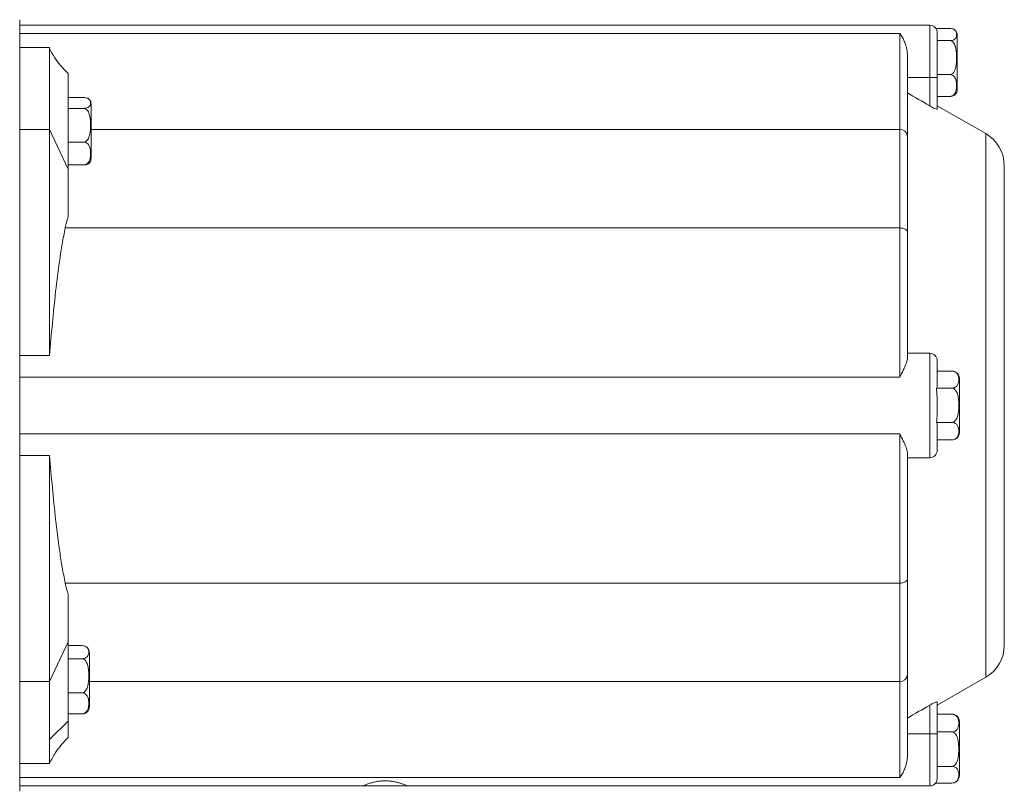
# Model space of a CAD drawing. Header units: millimetres. Extents: x 62 to 845, y 148 to 834.
# Tile 10 of 27: x 249 to 381, y 202 to 305. Entities that reach past the tile are written whole.
import ezdxf

# ---------------------------------------------------------------- set-up
doc = ezdxf.new("R2010")
doc.units = ezdxf.units.MM

msp = doc.modelspace()

# ---------------------------------------------------------------- linework, layer by layer
at = {"color": 7, "linetype": 'Continuous', "lineweight": 15}
for p, q in [((248.82, 201.79), (248.82, 305.24)), ((370.82, 304.51), (248.82, 304.51)), ((371.65, 304.07), (373.5, 304.07)), ((366.82, 303.4), (248.82, 303.4)), ((366.82, 290.51), (366.82, 303.4)), ((371.81, 302.43), (373.5, 302.43)), ((371.82, 303.44), (371.82, 302.56)), ((371.82, 302.32), (371.82, 297.51)), ((374.5, 300.09), (374.5, 303.13)), ((252.82, 301.51), (248.82, 301.51)), ((252.82, 301.51), (252.82, 290.51)), ((367.82, 300.61), (367.82, 289.67)), ((374.5, 295.89), (374.5, 300.09)), ((255.32, 298.01), (255.32, 285.21)), ((370.82, 297.51), (367.82, 297.51)), ((370.82, 297.51), (371.82, 297.51)), ((370.82, 293.68), (370.82, 297.51)), ((371.82, 297.88), (373.5, 297.88)), ((371.82, 297.51), (371.82, 293.26)), ((255.32, 294.81), (257.39, 294.81)), ((371.82, 294.95), (373.5, 294.95)), ((255.32, 293.35), (257.39, 293.35)), ((258.39, 291.01), (258.39, 293.9)), ((378.32, 289.96), (371.82, 293.71)), ((252.82, 290.51), (248.82, 290.51)), ((255.32, 285.21), (252.82, 290.51)), ((252.82, 290.51), (252.82, 260.23)), ((258.39, 286.66), (258.39, 291.01)), ((366.82, 277.33), (366.82, 290.51)), ((367.82, 289.67), (367.82, 276.78)), ((255.32, 288.82), (257.39, 288.82)), ((255.32, 285.76), (257.39, 285.76)), ((255.32, 285.21), (255.32, 278.87)), ((380.82, 221.4), (380.82, 285.63)), ((366.82, 277.33), (254.93, 277.33)), ((366.82, 257.3), (366.82, 277.33)), ((367.82, 276.78), (367.82, 259.79)), ((252.82, 260.23), (248.82, 260.23)), ((370.82, 260.51), (367.82, 260.51)), ((370.82, 246.51), (370.82, 260.51)), ((371.82, 259.51), (371.82, 256.2)), ((371.82, 258.13), (373.78, 258.13)), ((366.82, 257.3), (248.82, 257.3)), ((374.79, 253.54), (374.79, 257.13)), ((371.72, 255.85), (373.79, 255.85)), ((374.79, 249.89), (374.79, 253.54)), ((371.72, 251.23), (373.79, 251.23)), ((371.82, 250.86), (371.82, 247.51)), ((366.82, 249.73), (248.82, 249.73)), ((366.82, 229.7), (366.82, 249.73)), ((371.82, 248.89), (373.79, 248.89)), ((373.71, 248.9), (373.81, 248.89)), ((367.82, 247.23), (367.82, 230.24)), ((248.82, 246.79), (252.82, 246.79)), ((252.82, 246.79), (252.82, 216.51)), ((370.82, 246.51), (367.82, 246.51)), ((366.82, 229.7), (254.93, 229.7)), ((366.82, 216.51), (366.82, 229.7)), ((367.82, 230.24), (367.82, 217.35)), ((255.32, 228.16), (255.32, 221.82)), ((255.32, 221.82), (252.82, 216.51)), ((255.32, 221.82), (255.32, 211.21)), ((255.32, 221.32), (257.16, 221.32)), ((255.32, 219.57), (257.16, 219.57)), ((258.16, 217.23), (258.16, 220.36)), ((252.82, 216.51), (248.82, 216.51)), ((252.82, 216.51), (252.82, 208.74)), ((258.16, 213.13), (258.16, 217.23)), ((366.82, 203.63), (366.82, 216.51)), ((367.82, 217.35), (367.82, 206.42)), ((371.82, 213.32), (378.32, 217.07)), ((255.32, 215), (257.16, 215)), ((370.82, 209.51), (370.82, 213.35)), ((371.82, 213.77), (371.82, 209.51)), ((252.82, 208.74), (255.32, 211.21)), ((255.32, 212.17), (257.16, 212.17)), ((255.32, 211.21), (255.32, 209.01)), ((371.82, 212.13), (373.79, 212.13)), ((374.12, 212.07), (374.08, 212.09)), ((374.79, 207.45), (374.79, 211.13)), ((252.82, 208.74), (252.82, 205.51)), ((370.82, 209.51), (367.82, 209.51)), ((370.82, 209.51), (371.82, 209.51)), ((371.82, 209.75), (373.79, 209.75)), ((371.82, 209.51), (371.82, 203.65)), ((374.79, 203.89), (374.79, 207.45)), ((252.82, 205.51), (248.82, 205.51)), ((371.82, 205.13), (373.79, 205.13)), ((366.82, 203.63), (248.82, 203.63)), ((248.82, 202.51), (294.82, 202.51)), ((294.82, 202.51), (300.82, 202.51)), ((300.82, 202.51), (370.82, 202.51)), ((371.6, 202.9), (373.79, 202.9)), ((374.08, 202.94), (374.18, 202.98))]:
    msp.add_line(p, q, dxfattribs=at)
at = {"color": 8, "linetype": 'Continuous', "lineweight": 15}
for p, q in [((370.82, 297.51), (370.82, 304.51)), ((366.82, 290.51), (258.39, 290.51)), ((378.32, 217.07), (378.32, 289.96)), ((366.82, 216.51), (258.16, 216.51)), ((370.82, 202.51), (370.82, 209.51))]:
    msp.add_line(p, q, dxfattribs=at)
at = {"color": 7, "linetype": 'Continuous', "lineweight": 15, "flags": 128}
for points in [[(367.82, 276.78), (367.8, 276.89), (367.74, 276.99), (367.65, 277.08), (367.53, 277.17), (367.37, 277.23), (367.2, 277.28), (367.01, 277.31), (366.82, 277.33)], [(366.82, 229.7), (367.01, 229.71), (367.2, 229.74), (367.37, 229.79), (367.53, 229.86), (367.65, 229.94), (367.74, 230.04), (367.8, 230.14), (367.82, 230.24)]]:
    msp.add_lwpolyline(points, dxfattribs=at)
at = {"color": 7, "linetype": 'Continuous', "lineweight": 15}
for centre, radius, start, end in [((370.82, 303.51), 1, 16.2198, 90), ((373.5, 303.13), 1, 0, 41.5802), ((373.5, 295.89), 1, 318.4518, 0), ((257.39, 293.9), 1, 0, 37.7701), ((366.89, 289.59), 0.931, 5.3668, 94.5118), ((375.82, 285.63), 5, 0, 60), ((257.39, 286.66), 1, 322.319, 0), ((370.82, 259.51), 1, 0, 90), ((373.79, 257.13), 1, 69.7248, 96.9958), ((373.79, 257.13), 1, 0, 54.3654), ((373.79, 249.89), 1, 305.5462, 0), ((370.82, 247.51), 1, 270, 360), ((257.16, 220.36), 1, 0, 40.5983), ((375.82, 221.4), 5, 300, 0), ((366.89, 217.44), 0.931, 265.4884, 354.6331), ((257.16, 213.13), 1, 315.0104, 0), ((373.79, 211.13), 1, 0, 55.9436), ((373.79, 203.89), 1, 307.7858, 0), ((370.82, 203.51), 1, 270, 324.7041)]:
    msp.add_arc(centre, radius, start, end, dxfattribs=at)
for points, knots in [([(371.82, 303.44), (371.83, 303.56), (371.84, 303.68), (371.78, 303.79), (371.78, 303.79)], [0, 0, 0, 0, 0.990812, 1, 1, 1, 1]), ([(373.5, 304.07), (373.61, 304.07), (373.72, 304.06), (373.91, 304.01), (373.99, 303.98), (374.17, 303.88), (374.25, 303.8), (374.35, 303.65), (374.38, 303.57), (374.41, 303.41), (374.42, 303.33), (374.42, 303.17), (374.41, 303.09), (374.38, 302.94), (374.35, 302.86), (374.25, 302.7), (374.17, 302.62), (373.98, 302.52), (373.91, 302.49), (373.72, 302.45), (373.61, 302.43), (373.5, 302.43)], [0, 0, 0, 0, 0.0625, 0.0625, 0.125, 0.125, 0.25, 0.25, 0.375, 0.375, 0.5, 0.5, 0.625, 0.625, 0.75, 0.75, 0.875, 0.875, 0.9375, 0.9375, 1, 1, 1, 1]), ([(367.82, 300.61), (367.82, 300.91), (367.78, 301.19), (367.65, 301.72), (367.57, 301.97), (367.38, 302.44), (367.27, 302.65), (367.05, 303.05), (366.93, 303.23), (366.82, 303.4)], [0, 0, 0, 0, 0.25, 0.25, 0.5, 0.5, 0.75, 0.75, 1, 1, 1, 1]), ([(373.5, 302.43), (373.61, 302.43), (373.72, 302.39), (373.91, 302.27), (373.98, 302.18), (374.11, 302), (374.16, 301.9), (374.24, 301.69), (374.27, 301.58), (374.35, 301.26), (374.38, 301.04), (374.41, 300.6), (374.42, 300.38), (374.42, 299.93), (374.41, 299.71), (374.38, 299.27), (374.35, 299.05), (374.25, 298.62), (374.17, 298.4), (373.98, 298.13), (373.91, 298.04), (373.72, 297.92), (373.61, 297.88), (373.5, 297.88)], [0, 0, 0, 0, 0.0625, 0.0625, 0.125, 0.125, 0.1875, 0.1875, 0.25, 0.25, 0.375, 0.375, 0.5, 0.5, 0.625, 0.625, 0.75, 0.75, 0.875, 0.875, 0.9375, 0.9375, 1, 1, 1, 1]), ([(255.32, 298.01), (254.97, 298.37), (254.32, 299.02), (253.47, 300.13), (253.04, 300.92), (252.82, 301.33)], [0, 0, 0, 0, 0.363582, 0.672005, 1, 1, 1, 1]), ([(373.5, 297.88), (373.61, 297.88), (373.72, 297.85), (373.91, 297.77), (373.99, 297.71), (374.17, 297.53), (374.25, 297.4), (374.35, 297.12), (374.38, 296.98), (374.41, 296.7), (374.42, 296.56), (374.42, 296.27), (374.41, 296.13), (374.38, 295.85), (374.35, 295.71), (374.25, 295.43), (374.17, 295.29), (373.98, 295.12), (373.91, 295.06), (373.72, 294.98), (373.61, 294.95), (373.5, 294.95)], [0, 0, 0, 0, 0.0625, 0.0625, 0.125, 0.125, 0.25, 0.25, 0.375, 0.375, 0.5, 0.5, 0.625, 0.625, 0.75, 0.75, 0.875, 0.875, 0.9375, 0.9375, 1, 1, 1, 1]), ([(257.39, 294.81), (257.5, 294.81), (257.61, 294.79), (257.8, 294.75), (257.88, 294.73), (258.07, 294.64), (258.14, 294.57), (258.24, 294.43), (258.27, 294.36), (258.31, 294.22), (258.31, 294.15), (258.31, 294.01), (258.31, 293.94), (258.27, 293.79), (258.24, 293.72), (258.14, 293.59), (258.06, 293.52), (257.87, 293.43), (257.8, 293.4), (257.61, 293.36), (257.5, 293.35), (257.39, 293.35)], [0, 0, 0, 0, 0.0625, 0.0625, 0.125, 0.125, 0.25, 0.25, 0.375, 0.375, 0.5, 0.5, 0.625, 0.625, 0.75, 0.75, 0.875, 0.875, 0.9375, 0.9375, 1, 1, 1, 1]), ([(373.5, 294.95), (373.56, 294.96), (373.67, 294.96), (373.86, 295), (374.07, 295.08), (374.21, 295.17), (374.24, 295.23), (374.24, 295.24)], [0, 0, 0, 0, 0.152008, 0.303524, 0.545745, 0.951763, 1, 1, 1, 1]), ([(257.39, 293.35), (257.5, 293.35), (257.61, 293.31), (257.8, 293.18), (257.88, 293.1), (258, 292.92), (258.05, 292.81), (258.13, 292.61), (258.16, 292.5), (258.24, 292.18), (258.27, 291.96), (258.31, 291.53), (258.31, 291.31), (258.31, 290.87), (258.31, 290.65), (258.27, 290.21), (258.24, 289.99), (258.14, 289.56), (258.06, 289.35), (257.88, 289.07), (257.8, 288.99), (257.61, 288.86), (257.5, 288.82), (257.39, 288.82)], [0, 0, 0, 0, 0.0625, 0.0625, 0.125, 0.125, 0.1875, 0.1875, 0.25, 0.25, 0.375, 0.375, 0.5, 0.5, 0.625, 0.625, 0.75, 0.75, 0.875, 0.875, 0.9375, 0.9375, 1, 1, 1, 1]), ([(371.82, 293.26), (371.82, 293.25), (371.81, 293.24), (371.78, 293.24), (371.76, 293.24), (371.68, 293.26), (371.6, 293.29), (371.4, 293.37), (371.29, 293.42), (371.06, 293.54), (370.94, 293.61), (370.82, 293.68)], [0, 0, 0, 0, 0.125, 0.125, 0.25, 0.25, 0.5, 0.5, 0.75, 0.75, 1, 1, 1, 1]), ([(257.39, 288.82), (257.5, 288.82), (257.61, 288.8), (257.8, 288.71), (257.88, 288.65), (258.07, 288.47), (258.14, 288.32), (258.24, 288.03), (258.27, 287.88), (258.31, 287.59), (258.31, 287.44), (258.31, 287.14), (258.31, 286.99), (258.27, 286.7), (258.24, 286.55), (258.14, 286.26), (258.06, 286.11), (257.87, 285.93), (257.8, 285.87), (257.61, 285.79), (257.5, 285.76), (257.39, 285.76)], [0, 0, 0, 0, 0.0625, 0.0625, 0.125, 0.125, 0.25, 0.25, 0.375, 0.375, 0.5, 0.5, 0.625, 0.625, 0.75, 0.75, 0.875, 0.875, 0.9375, 0.9375, 1, 1, 1, 1]), ([(257.39, 285.76), (257.45, 285.76), (257.57, 285.76), (257.75, 285.8), (257.96, 285.87), (258.13, 285.97), (258.15, 286.04), (258.16, 286.07)], [0, 0, 0, 0, 0.130878, 0.261333, 0.469878, 0.819461, 1, 1, 1, 1]), ([(254.93, 277.33), (254.78, 276.62), (254.64, 275.91), (254.4, 274.49), (254.29, 273.78), (253.98, 271.65), (253.8, 270.23), (253.32, 265.95), (253.06, 263.09), (252.82, 260.23)], [0, 0, 0, 0, 0.125, 0.125, 0.25, 0.25, 0.5, 0.5, 1, 1, 1, 1]), ([(367.82, 259.79), (367.77, 259.56), (367.63, 258.91), (367.12, 257.96), (366.82, 257.31), (366.82, 257.3)], [0, 0, 0, 0, 0.358439, 0.99573, 1, 1, 1, 1]), ([(373.79, 258.13), (373.91, 258.13), (374.02, 258.11), (374.2, 258.05), (374.28, 258), (374.47, 257.86), (374.54, 257.76), (374.64, 257.54), (374.67, 257.43), (374.71, 257.21), (374.71, 257.1), (374.71, 256.88), (374.71, 256.77), (374.67, 256.55), (374.64, 256.44), (374.54, 256.22), (374.46, 256.11), (374.28, 255.97), (374.2, 255.93), (374.01, 255.87), (373.9, 255.85), (373.79, 255.85)], [0, 0, 0, 0, 0.0625, 0.0625, 0.125, 0.125, 0.25, 0.25, 0.375, 0.375, 0.5, 0.5, 0.625, 0.625, 0.75, 0.75, 0.875, 0.875, 0.9375, 0.9375, 1, 1, 1, 1]), ([(371.72, 255.85), (371.77, 255.22), (371.82, 254.46), (371.82, 253.7), (371.82, 253.58)], [0, 0, 0, 0, 0.836601, 1, 1, 1, 1]), ([(373.79, 255.85), (373.9, 255.85), (374.02, 255.81), (374.2, 255.68), (374.28, 255.59), (374.4, 255.41), (374.45, 255.3), (374.53, 255.09), (374.57, 254.99), (374.64, 254.66), (374.67, 254.44), (374.71, 253.99), (374.71, 253.76), (374.71, 253.31), (374.71, 253.09), (374.67, 252.64), (374.64, 252.42), (374.54, 251.98), (374.46, 251.77), (374.28, 251.49), (374.2, 251.4), (374.01, 251.27), (373.9, 251.23), (373.79, 251.23)], [0, 0, 0, 0, 0.0625, 0.0625, 0.125, 0.125, 0.1875, 0.1875, 0.25, 0.25, 0.375, 0.375, 0.5, 0.5, 0.625, 0.625, 0.75, 0.75, 0.875, 0.875, 0.9375, 0.9375, 1, 1, 1, 1]), ([(371.82, 253.53), (371.82, 253.15), (371.82, 252.76), (371.8, 251.99), (371.79, 251.61), (371.72, 251.23)], [0, 0, 0, 0, 0.5, 0.5, 1, 1, 1, 1]), ([(373.79, 251.23), (373.91, 251.23), (374.02, 251.21), (374.2, 251.14), (374.28, 251.1), (374.47, 250.96), (374.54, 250.85), (374.64, 250.63), (374.67, 250.51), (374.71, 250.29), (374.71, 250.17), (374.71, 249.95), (374.71, 249.83), (374.67, 249.61), (374.64, 249.5), (374.54, 249.27), (374.46, 249.17), (374.28, 249.02), (374.2, 248.98), (374.01, 248.92), (373.9, 248.89), (373.79, 248.89)], [0, 0, 0, 0, 0.0625, 0.0625, 0.125, 0.125, 0.25, 0.25, 0.375, 0.375, 0.5, 0.5, 0.625, 0.625, 0.75, 0.75, 0.875, 0.875, 0.9375, 0.9375, 1, 1, 1, 1]), ([(366.82, 249.73), (366.82, 249.72), (367.12, 249.06), (367.63, 248.11), (367.77, 247.47), (367.82, 247.23)], [0, 0, 0, 0, 0.00427, 0.641561, 1, 1, 1, 1]), ([(252.82, 246.79), (253.06, 243.94), (253.32, 241.08), (253.8, 236.8), (253.98, 235.38), (254.29, 233.24), (254.4, 232.53), (254.64, 231.11), (254.78, 230.41), (254.93, 229.7)], [0, 0, 0, 0, 0.5, 0.5, 0.75, 0.75, 0.875, 0.875, 1, 1, 1, 1]), ([(257.16, 221.32), (257.27, 221.32), (257.38, 221.3), (257.57, 221.26), (257.64, 221.22), (257.83, 221.12), (257.91, 221.03), (258.01, 220.87), (258.04, 220.78), (258.07, 220.62), (258.08, 220.53), (258.08, 220.36), (258.07, 220.28), (258.04, 220.11), (258.01, 220.02), (257.9, 219.86), (257.83, 219.78), (257.64, 219.67), (257.56, 219.64), (257.38, 219.59), (257.27, 219.57), (257.16, 219.57)], [0, 0, 0, 0, 0.0625, 0.0625, 0.125, 0.125, 0.25, 0.25, 0.375, 0.375, 0.5, 0.5, 0.625, 0.625, 0.75, 0.75, 0.875, 0.875, 0.9375, 0.9375, 1, 1, 1, 1]), ([(257.16, 219.57), (257.27, 219.57), (257.38, 219.53), (257.57, 219.4), (257.64, 219.32), (257.77, 219.13), (257.82, 219.03), (257.9, 218.82), (257.93, 218.72), (258.01, 218.39), (258.04, 218.17), (258.07, 217.73), (258.08, 217.51), (258.08, 217.06), (258.07, 216.84), (258.04, 216.4), (258.01, 216.17), (257.9, 215.74), (257.83, 215.53), (257.64, 215.25), (257.57, 215.16), (257.38, 215.04), (257.27, 215), (257.16, 215)], [0, 0, 0, 0, 0.0625, 0.0625, 0.125, 0.125, 0.1875, 0.1875, 0.25, 0.25, 0.375, 0.375, 0.5, 0.5, 0.625, 0.625, 0.75, 0.75, 0.875, 0.875, 0.9375, 0.9375, 1, 1, 1, 1]), ([(257.16, 215), (257.27, 215), (257.38, 214.97), (257.57, 214.89), (257.64, 214.84), (257.83, 214.67), (257.91, 214.53), (258.01, 214.26), (258.04, 214.13), (258.07, 213.86), (258.08, 213.72), (258.08, 213.44), (258.07, 213.31), (258.04, 213.03), (258.01, 212.89), (257.9, 212.63), (257.83, 212.5), (257.64, 212.32), (257.56, 212.27), (257.38, 212.19), (257.27, 212.17), (257.16, 212.17)], [0, 0, 0, 0, 0.0625, 0.0625, 0.125, 0.125, 0.25, 0.25, 0.375, 0.375, 0.5, 0.5, 0.625, 0.625, 0.75, 0.75, 0.875, 0.875, 0.9375, 0.9375, 1, 1, 1, 1]), ([(370.82, 213.35), (370.94, 213.42), (371.06, 213.48), (371.29, 213.6), (371.4, 213.66), (371.6, 213.74), (371.68, 213.77), (371.79, 213.79), (371.82, 213.79), (371.82, 213.77)], [0, 0, 0, 0, 0.25, 0.25, 0.5, 0.5, 0.75, 0.75, 1, 1, 1, 1]), ([(257.16, 212.17), (257.22, 212.17), (257.33, 212.17), (257.52, 212.22), (257.72, 212.29), (257.81, 212.38), (257.86, 212.42)], [0, 0, 0, 0, 0.1704, 0.340256, 0.611781, 1, 1, 1, 1]), ([(373.79, 212.13), (373.9, 212.13), (374.01, 212.11), (374.2, 212.04), (374.28, 212), (374.46, 211.85), (374.54, 211.74), (374.64, 211.52), (374.67, 211.4), (374.7, 211.17), (374.71, 211.06), (374.71, 210.82), (374.7, 210.71), (374.67, 210.48), (374.64, 210.36), (374.54, 210.14), (374.46, 210.03), (374.27, 209.88), (374.2, 209.84), (374.01, 209.77), (373.9, 209.75), (373.79, 209.75)], [0, 0, 0, 0, 0.0625, 0.0625, 0.125, 0.125, 0.25, 0.25, 0.375, 0.375, 0.5, 0.5, 0.625, 0.625, 0.75, 0.75, 0.875, 0.875, 0.9375, 0.9375, 1, 1, 1, 1]), ([(374.08, 212.08), (374.04, 212.1), (373.95, 212.12), (373.85, 212.13), (373.79, 212.13)], [0, 0, 0, 0, 0.417723, 1, 1, 1, 1]), ([(252.82, 205.56), (253.07, 206.05), (253.54, 206.93), (254.43, 208.05), (255.02, 208.7), (255.32, 209.01)], [0, 0, 0, 0, 0.375481, 0.690382, 1, 1, 1, 1]), ([(373.79, 209.75), (373.9, 209.75), (374.01, 209.71), (374.2, 209.58), (374.27, 209.49), (374.4, 209.31), (374.45, 209.21), (374.53, 209), (374.56, 208.89), (374.64, 208.56), (374.67, 208.34), (374.7, 207.89), (374.71, 207.67), (374.71, 207.22), (374.7, 206.99), (374.67, 206.55), (374.64, 206.32), (374.54, 205.88), (374.46, 205.67), (374.27, 205.39), (374.2, 205.3), (374.01, 205.17), (373.9, 205.13), (373.79, 205.13)], [0, 0, 0, 0, 0.0625, 0.0625, 0.125, 0.125, 0.1875, 0.1875, 0.25, 0.25, 0.375, 0.375, 0.5, 0.5, 0.625, 0.625, 0.75, 0.75, 0.875, 0.875, 0.9375, 0.9375, 1, 1, 1, 1]), ([(367.82, 206.42), (367.82, 206.12), (367.78, 205.84), (367.65, 205.31), (367.57, 205.05), (367.38, 204.59), (367.27, 204.37), (367.05, 203.98), (366.93, 203.79), (366.82, 203.63)], [0, 0, 0, 0, 0.25, 0.25, 0.5, 0.5, 0.75, 0.75, 1, 1, 1, 1]), ([(373.79, 205.13), (373.9, 205.13), (374.01, 205.11), (374.2, 205.05), (374.28, 205.01), (374.46, 204.87), (374.54, 204.77), (374.64, 204.55), (374.67, 204.45), (374.7, 204.23), (374.71, 204.12), (374.71, 203.9), (374.7, 203.8), (374.67, 203.58), (374.64, 203.47), (374.54, 203.26), (374.46, 203.15), (374.27, 203.02), (374.2, 202.98), (374.01, 202.91), (373.9, 202.9), (373.79, 202.9)], [0, 0, 0, 0, 0.0625, 0.0625, 0.125, 0.125, 0.25, 0.25, 0.375, 0.375, 0.5, 0.5, 0.625, 0.625, 0.75, 0.75, 0.875, 0.875, 0.9375, 0.9375, 1, 1, 1, 1]), ([(371.82, 203.65), (371.82, 203.52), (371.81, 203.4), (371.75, 203.14), (371.7, 203.02), (371.6, 202.9)], [0, 0, 0, 0, 0.5, 0.5, 1, 1, 1, 1]), ([(300.82, 202.51), (300.82, 202.51), (300.8, 202.52), (300.72, 202.55), (300.66, 202.58), (300.51, 202.64), (300.42, 202.68), (300.2, 202.76), (300.07, 202.8), (299.8, 202.89), (299.65, 202.93), (299.33, 203.01), (299.15, 203.05), (298.79, 203.12), (298.61, 203.14), (298.21, 203.18), (298.02, 203.19), (297.62, 203.19), (297.42, 203.18), (297.03, 203.14), (296.84, 203.12), (296.48, 203.05), (296.31, 203.01), (295.99, 202.93), (295.83, 202.89), (295.56, 202.8), (295.44, 202.76), (295.22, 202.68), (295.13, 202.64), (294.97, 202.58), (294.92, 202.55), (294.84, 202.52), (294.82, 202.51), (294.82, 202.51)], [0, 0, 0, 0, 0.0625, 0.0625, 0.125, 0.125, 0.1875, 0.1875, 0.25, 0.25, 0.3125, 0.3125, 0.375, 0.375, 0.4375, 0.4375, 0.5, 0.5, 0.5625, 0.5625, 0.625, 0.625, 0.6875, 0.6875, 0.75, 0.75, 0.8125, 0.8125, 0.875, 0.875, 0.9375, 0.9375, 1, 1, 1, 1])]:
    msp.add_open_spline(points, degree=3, knots=knots, dxfattribs=at)
for points in [[(371.81, 302.43), (371.82, 302.48), (371.82, 302.52), (371.82, 302.56)], [(371.82, 302.32), (371.82, 302.36), (371.82, 302.4), (371.81, 302.43)], [(367.82, 295.44), (368.82, 294.85), (369.82, 294.27), (370.82, 293.68)], [(255.32, 278.87), (255.17, 278.36), (255.04, 277.85), (254.93, 277.33)], [(371.82, 256.2), (371.82, 256.08), (371.79, 255.96), (371.72, 255.85)], [(371.72, 251.23), (371.79, 251.11), (371.82, 250.98), (371.82, 250.86)], [(254.93, 229.7), (255.04, 229.18), (255.17, 228.66), (255.32, 228.16)], [(370.82, 213.35), (369.82, 212.76), (368.82, 212.17), (367.82, 211.59)]]:
    msp.add_open_spline(points, degree=3, dxfattribs=at)

doc.saveas('drawing.dxf')
